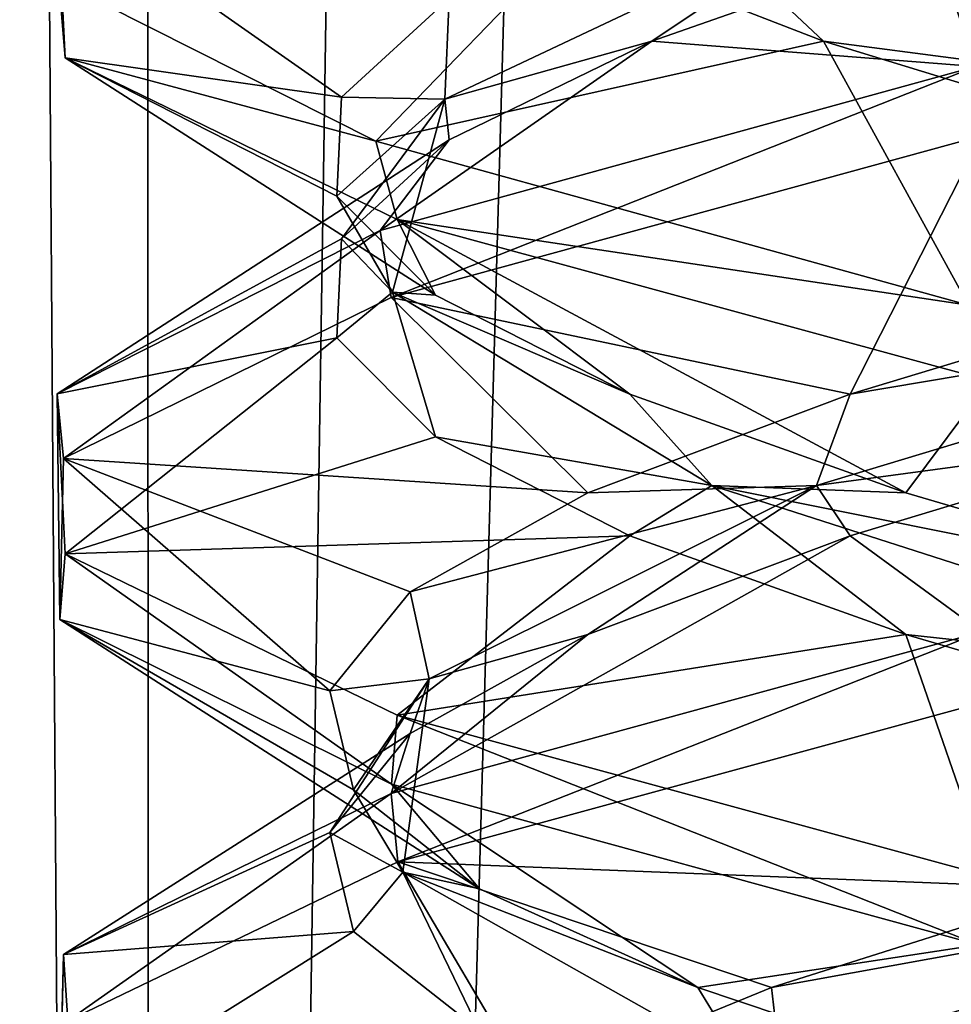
# Model space of a CAD drawing. Header units: millimetres. Extents: x -36.5 to 36.5, y -8.8 to 41.6.
# Tile 99 of 256: x -1.5 to -0.7, y 6.7 to 7.6. Entities that reach past the tile are written whole.
import ezdxf

# ---------------------------------------------------------------- set-up
doc = ezdxf.new("R2010")
doc.units = ezdxf.units.MM
doc.header["$LTSCALE"] = 65.185185
for name, color, linetype in [('14', 7, 'CONTINUOUS'), ('15', 7, 'CONTINUOUS'), ('16', 7, 'CONTINUOUS'), ('166', 7, 'CONTINUOUS'), ('175', 7, 'CONTINUOUS'), ('176', 7, 'CONTINUOUS'), ('177', 7, 'CONTINUOUS'), ('187', 7, 'CONTINUOUS'), ('188', 7, 'CONTINUOUS'), ('189', 7, 'CONTINUOUS'), ('199', 7, 'CONTINUOUS'), ('200', 7, 'CONTINUOUS'), ('221', 7, 'CONTINUOUS'), ('222', 7, 'CONTINUOUS'), ('26', 7, 'CONTINUOUS'), ('27', 7, 'CONTINUOUS'), ('28', 7, 'CONTINUOUS'), ('38', 7, 'CONTINUOUS'), ('39', 7, 'CONTINUOUS'), ('5', 7, 'CONTINUOUS'), ('548', 7, 'CONTINUOUS'), ('553', 7, 'CONTINUOUS'), ('60', 7, 'CONTINUOUS'), ('61', 7, 'CONTINUOUS')]:
    doc.layers.add(name, color=color, linetype=linetype)

msp = doc.modelspace()

# ---------------------------------------------------------------- linework, layer by layer
at = {"layer": '14', "color": 7, "linetype": 'Continuous'}
for points in [[(-0.7665, 7.14196, 11.96116), (-0.65058, 7.0572, 12.35157), (-0.47753, 7.22927, 12.13283), (-0.7665, 7.14196, 11.96116)], [(-1.17199, 6.91454, 11.93618), (-0.65058, 7.0572, 12.35157), (-0.7665, 7.14196, 11.96116), (-1.17199, 6.91454, 11.93618)], [(-0.99817, 7.05466, 11.71764), (-1.17199, 6.91454, 11.93618), (-0.7665, 7.14196, 11.96116), (-0.99817, 7.05466, 11.71764)], [(-1.15523, 6.96736, 11.42047), (-1.17199, 6.91454, 11.93618), (-0.99817, 7.05466, 11.71764), (-1.15523, 6.96736, 11.42047)], [(-1.46127, 6.77249, 11.33865), (-1.17199, 6.91454, 11.93618), (-1.15523, 6.96736, 11.42047), (-1.46127, 6.77249, 11.33865)], [(-1.22593, 6.88006, 11.09187), (-1.46127, 6.77249, 11.33865), (-1.15523, 6.96736, 11.42047), (-1.22593, 6.88006, 11.09187)], [(-1.20499, 6.79276, 10.75641), (-1.46127, 6.77249, 11.33865), (-1.22593, 6.88006, 11.09187), (-1.20499, 6.79276, 10.75641)], [(-1.46443, 6.63054, 10.67528), (-1.46127, 6.77249, 11.33865), (-1.20499, 6.79276, 10.75641), (-1.46443, 6.63054, 10.67528)], [(-1.09398, 6.70546, 10.43915), (-1.46443, 6.63054, 10.67528), (-1.20499, 6.79276, 10.75641), (-1.09398, 6.70546, 10.43915)]]:
    msp.add_3dface(points, dxfattribs=at)
at = {"layer": '15', "color": 7, "linetype": 'Continuous'}
for points in [[(-0.7963, 7.18619, 11.88872), (-0.47753, 7.22927, 12.13283), (-0.23102, 7.35673, 12.17071), (-0.7963, 7.18619, 11.88872)], [(-0.7963, 7.18619, 11.88872), (-0.23102, 7.35673, 12.17071), (-0.7665, 7.26696, 11.96116), (-0.7963, 7.18619, 11.88872)], [(-0.7665, 7.26696, 11.96116), (-0.23102, 7.35673, 12.17071), (-0.47753, 7.35427, 12.13283), (-0.7665, 7.26696, 11.96116)], [(-0.99817, 7.17966, 11.71764), (-0.7963, 7.18619, 11.88872), (-0.7665, 7.26696, 11.96116), (-0.99817, 7.17966, 11.71764)], [(-0.7665, 7.14196, 11.96116), (-0.47753, 7.22927, 12.13283), (-0.7963, 7.18619, 11.88872), (-0.7665, 7.14196, 11.96116)], [(-1.13842, 7.01565, 11.35767), (-0.7963, 7.18619, 11.88872), (-1.15523, 7.09236, 11.42047), (-1.13842, 7.01565, 11.35767)], [(-1.15523, 7.09236, 11.42047), (-0.7963, 7.18619, 11.88872), (-0.99817, 7.17966, 11.71764), (-1.15523, 7.09236, 11.42047)], [(-1.13842, 7.01565, 11.35767), (-0.99817, 7.05466, 11.71764), (-0.7963, 7.18619, 11.88872), (-1.13842, 7.01565, 11.35767)], [(-0.99817, 7.05466, 11.71764), (-0.7665, 7.14196, 11.96116), (-0.7963, 7.18619, 11.88872), (-0.99817, 7.05466, 11.71764)], [(-1.22593, 7.00506, 11.09187), (-1.13842, 7.01565, 11.35767), (-1.15523, 7.09236, 11.42047), (-1.22593, 7.00506, 11.09187)], [(-1.15523, 6.96736, 11.42047), (-0.99817, 7.05466, 11.71764), (-1.13842, 7.01565, 11.35767), (-1.15523, 6.96736, 11.42047)], [(-1.22593, 6.88006, 11.09187), (-1.15523, 6.96736, 11.42047), (-1.13842, 7.01565, 11.35767), (-1.22593, 6.88006, 11.09187)], [(-1.16149, 6.84511, 10.72638), (-1.22593, 6.88006, 11.09187), (-1.13842, 7.01565, 11.35767), (-1.16149, 6.84511, 10.72638)], [(-1.20499, 6.91776, 10.75641), (-1.13842, 7.01565, 11.35767), (-1.22593, 7.00506, 11.09187), (-1.20499, 6.91776, 10.75641)], [(-1.16149, 6.84511, 10.72638), (-1.13842, 7.01565, 11.35767), (-1.20499, 6.91776, 10.75641), (-1.16149, 6.84511, 10.72638)], [(-1.09398, 6.83046, 10.43915), (-1.16149, 6.84511, 10.72638), (-1.20499, 6.91776, 10.75641), (-1.09398, 6.83046, 10.43915)], [(-1.20499, 6.79276, 10.75641), (-1.22593, 6.88006, 11.09187), (-1.16149, 6.84511, 10.72638), (-1.20499, 6.79276, 10.75641)], [(-1.09398, 6.70546, 10.43915), (-1.20499, 6.79276, 10.75641), (-1.16149, 6.84511, 10.72638), (-1.09398, 6.70546, 10.43915)], [(-0.85905, 6.67456, 10.17177), (-1.09398, 6.70546, 10.43915), (-1.16149, 6.84511, 10.72638), (-0.85905, 6.67456, 10.17177)], [(-0.85905, 6.67456, 10.17177), (-1.16149, 6.84511, 10.72638), (-0.90119, 6.74315, 10.16382), (-0.85905, 6.67456, 10.17177)], [(-0.90119, 6.74315, 10.16382), (-1.16149, 6.84511, 10.72638), (-1.09398, 6.83046, 10.43915), (-0.90119, 6.74315, 10.16382)], [(-0.64104, 6.65585, 9.95099), (-0.85905, 6.67456, 10.17177), (-0.90119, 6.74315, 10.16382), (-0.64104, 6.65585, 9.95099)]]:
    msp.add_3dface(points, dxfattribs=at)
at = {"layer": '16', "color": 7, "linetype": 'Continuous'}
for points in [[(-0.65058, 7.4947, 12.35157), (-1.17199, 7.35204, 11.93618), (-0.7665, 7.26696, 11.96116), (-0.65058, 7.4947, 12.35157)], [(-0.65058, 7.4947, 12.35157), (-0.7665, 7.26696, 11.96116), (-0.47753, 7.35427, 12.13283), (-0.65058, 7.4947, 12.35157)], [(-1.17199, 7.35204, 11.93618), (-1.46127, 7.20999, 11.33865), (-0.99817, 7.17966, 11.71764), (-1.17199, 7.35204, 11.93618)], [(-1.17199, 7.35204, 11.93618), (-0.99817, 7.17966, 11.71764), (-0.7665, 7.26696, 11.96116), (-1.17199, 7.35204, 11.93618)], [(-1.46127, 7.20999, 11.33865), (-1.46443, 7.06804, 10.67528), (-1.22593, 7.00506, 11.09187), (-1.46127, 7.20999, 11.33865)], [(-1.46127, 7.20999, 11.33865), (-1.22593, 7.00506, 11.09187), (-1.15523, 7.09236, 11.42047), (-1.46127, 7.20999, 11.33865)], [(-1.46127, 7.20999, 11.33865), (-1.15523, 7.09236, 11.42047), (-0.99817, 7.17966, 11.71764), (-1.46127, 7.20999, 11.33865)], [(-1.46443, 7.06804, 10.67528), (-1.17145, 6.92277, 10.06314), (-1.09398, 6.83046, 10.43915), (-1.46443, 7.06804, 10.67528)], [(-1.46443, 7.06804, 10.67528), (-1.09398, 6.83046, 10.43915), (-1.20499, 6.91776, 10.75641), (-1.46443, 7.06804, 10.67528)], [(-1.46443, 7.06804, 10.67528), (-1.20499, 6.91776, 10.75641), (-1.22593, 7.00506, 11.09187), (-1.46443, 7.06804, 10.67528)], [(-1.17145, 6.92277, 10.06314), (-0.65338, 6.78096, 9.64978), (-0.90119, 6.74315, 10.16382), (-1.17145, 6.92277, 10.06314)], [(-1.17145, 6.92277, 10.06314), (-0.90119, 6.74315, 10.16382), (-1.09398, 6.83046, 10.43915), (-1.17145, 6.92277, 10.06314)], [(-0.65338, 6.78096, 9.64978), (-0.64104, 6.65585, 9.95099), (-0.90119, 6.74315, 10.16382), (-0.65338, 6.78096, 9.64978)]]:
    msp.add_3dface(points, dxfattribs=at)
at = {"layer": '166', "color": 7, "linetype": 'Continuous'}
for points in [[(-1.45971, 7.56356, -11.3453), (-1.46669, 7.70471, -10.68563), (-1.46525, 7.63135, -11.321), (-1.45971, 7.56356, -11.3453)], [(-1.1854, 7.49006, -11.91914), (-1.45971, 7.56356, -11.3453), (-1.46525, 7.63135, -11.321), (-1.1854, 7.49006, -11.91914)], [(-1.16646, 7.42108, -11.94306), (-1.45971, 7.56356, -11.3453), (-1.1854, 7.49006, -11.91914), (-1.16646, 7.42108, -11.94306)], [(-1.18165, 7.41124, -10.07604), (-1.17199, 7.35204, -10.06382), (-0.65574, 7.55598, -9.65093), (-1.18165, 7.41124, -10.07604)], [(-1.17199, 7.35204, -10.06382), (-0.65058, 7.4947, -9.64843), (-0.65574, 7.55598, -9.65093), (-1.17199, 7.35204, -10.06382)], [(-0.66215, 7.34553, -12.34594), (-1.16646, 7.42108, -11.94306), (-1.1854, 7.49006, -11.91914), (-0.66215, 7.34553, -12.34594)], [(-0.64352, 7.27864, -12.35495), (-1.16646, 7.42108, -11.94306), (-0.66215, 7.34553, -12.34594), (-0.64352, 7.27864, -12.35495)], [(-1.46669, 7.26721, -10.68563), (-1.46127, 7.20999, -10.66135), (-1.18165, 7.41124, -10.07604), (-1.46669, 7.26721, -10.68563)], [(-1.46127, 7.20999, -10.66135), (-1.17199, 7.35204, -10.06382), (-1.18165, 7.41124, -10.07604), (-1.46127, 7.20999, -10.66135)], [(-1.46443, 7.06804, -11.32472), (-1.46127, 7.20999, -10.66135), (-1.46669, 7.26721, -10.68563), (-1.46443, 7.06804, -11.32472)], [(-1.45971, 7.12606, -11.3453), (-1.46443, 7.06804, -11.32472), (-1.46669, 7.26721, -10.68563), (-1.45971, 7.12606, -11.3453)], [(-1.17145, 6.92277, -11.93686), (-1.46443, 7.06804, -11.32472), (-1.45971, 7.12606, -11.3453), (-1.17145, 6.92277, -11.93686)], [(-1.16646, 6.98358, -11.94306), (-1.17145, 6.92277, -11.93686), (-1.45971, 7.12606, -11.3453), (-1.16646, 6.98358, -11.94306)], [(-0.65058, 7.0572, -9.64843), (-1.17199, 6.91454, -10.06382), (-1.16599, 6.85407, -10.05636), (-0.65058, 7.0572, -9.64843)], [(-0.64665, 6.99563, -9.64654), (-0.65058, 7.0572, -9.64843), (-1.16599, 6.85407, -10.05636), (-0.64665, 6.99563, -9.64654)], [(-0.65338, 6.78096, -12.35022), (-1.17145, 6.92277, -11.93686), (-1.16646, 6.98358, -11.94306), (-0.65338, 6.78096, -12.35022)], [(-0.64352, 6.84114, -12.35495), (-0.65338, 6.78096, -12.35022), (-1.16646, 6.98358, -11.94306), (-0.64352, 6.84114, -12.35495)], [(-1.17199, 6.91454, -10.06382), (-1.46127, 6.77249, -10.66135), (-1.4572, 6.71373, -10.64422), (-1.17199, 6.91454, -10.06382)], [(-1.16599, 6.85407, -10.05636), (-1.17199, 6.91454, -10.06382), (-1.4572, 6.71373, -10.64422), (-1.16599, 6.85407, -10.05636)], [(-1.46127, 6.77249, -10.66135), (-1.46443, 6.63054, -11.32472), (-1.46613, 6.56972, -11.31698), (-1.46127, 6.77249, -10.66135)], [(-1.4572, 6.71373, -10.64422), (-1.46127, 6.77249, -10.66135), (-1.46613, 6.56972, -11.31698), (-1.4572, 6.71373, -10.64422)]]:
    msp.add_3dface(points, dxfattribs=at)
at = {"layer": '175', "color": 7, "linetype": 'Continuous'}
for points in [[(-0.7665, 7.14196, -10.03884), (-0.65058, 7.0572, -9.64843), (-0.47753, 7.22927, -9.86717), (-0.7665, 7.14196, -10.03884)], [(-1.17199, 6.91454, -10.06382), (-0.65058, 7.0572, -9.64843), (-0.7665, 7.14196, -10.03884), (-1.17199, 6.91454, -10.06382)], [(-0.99817, 7.05466, -10.28236), (-1.17199, 6.91454, -10.06382), (-0.7665, 7.14196, -10.03884), (-0.99817, 7.05466, -10.28236)], [(-1.15523, 6.96736, -10.57953), (-1.17199, 6.91454, -10.06382), (-0.99817, 7.05466, -10.28236), (-1.15523, 6.96736, -10.57953)], [(-1.46127, 6.77249, -10.66135), (-1.17199, 6.91454, -10.06382), (-1.15523, 6.96736, -10.57953), (-1.46127, 6.77249, -10.66135)], [(-1.22593, 6.88006, -10.90813), (-1.46127, 6.77249, -10.66135), (-1.15523, 6.96736, -10.57953), (-1.22593, 6.88006, -10.90813)], [(-1.20499, 6.79276, -11.24359), (-1.46127, 6.77249, -10.66135), (-1.22593, 6.88006, -10.90813), (-1.20499, 6.79276, -11.24359)], [(-1.46443, 6.63054, -11.32472), (-1.46127, 6.77249, -10.66135), (-1.20499, 6.79276, -11.24359), (-1.46443, 6.63054, -11.32472)], [(-1.09398, 6.70546, -11.56085), (-1.46443, 6.63054, -11.32472), (-1.20499, 6.79276, -11.24359), (-1.09398, 6.70546, -11.56085)]]:
    msp.add_3dface(points, dxfattribs=at)
at = {"layer": '176', "color": 7, "linetype": 'Continuous'}
for points in [[(-0.7963, 7.18619, -10.11128), (-0.47753, 7.22927, -9.86717), (-0.23102, 7.35673, -9.82929), (-0.7963, 7.18619, -10.11128)], [(-0.7963, 7.18619, -10.11128), (-0.23102, 7.35673, -9.82929), (-0.7665, 7.26696, -10.03884), (-0.7963, 7.18619, -10.11128)], [(-0.7665, 7.26696, -10.03884), (-0.23102, 7.35673, -9.82929), (-0.47753, 7.35427, -9.86717), (-0.7665, 7.26696, -10.03884)], [(-0.99817, 7.17966, -10.28236), (-0.7963, 7.18619, -10.11128), (-0.7665, 7.26696, -10.03884), (-0.99817, 7.17966, -10.28236)], [(-0.7665, 7.14196, -10.03884), (-0.47753, 7.22927, -9.86717), (-0.7963, 7.18619, -10.11128), (-0.7665, 7.14196, -10.03884)], [(-1.13842, 7.01565, -10.64233), (-0.7963, 7.18619, -10.11128), (-1.15523, 7.09236, -10.57953), (-1.13842, 7.01565, -10.64233)], [(-1.15523, 7.09236, -10.57953), (-0.7963, 7.18619, -10.11128), (-0.99817, 7.17966, -10.28236), (-1.15523, 7.09236, -10.57953)], [(-1.13842, 7.01565, -10.64233), (-0.99817, 7.05466, -10.28236), (-0.7963, 7.18619, -10.11128), (-1.13842, 7.01565, -10.64233)], [(-0.99817, 7.05466, -10.28236), (-0.7665, 7.14196, -10.03884), (-0.7963, 7.18619, -10.11128), (-0.99817, 7.05466, -10.28236)], [(-1.22593, 7.00506, -10.90813), (-1.13842, 7.01565, -10.64233), (-1.15523, 7.09236, -10.57953), (-1.22593, 7.00506, -10.90813)], [(-1.15523, 6.96736, -10.57953), (-0.99817, 7.05466, -10.28236), (-1.13842, 7.01565, -10.64233), (-1.15523, 6.96736, -10.57953)], [(-1.22593, 6.88006, -10.90813), (-1.15523, 6.96736, -10.57953), (-1.13842, 7.01565, -10.64233), (-1.22593, 6.88006, -10.90813)], [(-1.16149, 6.84511, -11.27362), (-1.22593, 6.88006, -10.90813), (-1.13842, 7.01565, -10.64233), (-1.16149, 6.84511, -11.27362)], [(-1.20499, 6.91776, -11.24359), (-1.13842, 7.01565, -10.64233), (-1.22593, 7.00506, -10.90813), (-1.20499, 6.91776, -11.24359)], [(-1.16149, 6.84511, -11.27362), (-1.13842, 7.01565, -10.64233), (-1.20499, 6.91776, -11.24359), (-1.16149, 6.84511, -11.27362)], [(-1.09398, 6.83046, -11.56085), (-1.16149, 6.84511, -11.27362), (-1.20499, 6.91776, -11.24359), (-1.09398, 6.83046, -11.56085)], [(-1.20499, 6.79276, -11.24359), (-1.22593, 6.88006, -10.90813), (-1.16149, 6.84511, -11.27362), (-1.20499, 6.79276, -11.24359)], [(-1.09398, 6.70546, -11.56085), (-1.20499, 6.79276, -11.24359), (-1.16149, 6.84511, -11.27362), (-1.09398, 6.70546, -11.56085)], [(-0.85905, 6.67456, -11.82823), (-1.09398, 6.70546, -11.56085), (-1.16149, 6.84511, -11.27362), (-0.85905, 6.67456, -11.82823)], [(-0.85905, 6.67456, -11.82823), (-1.16149, 6.84511, -11.27362), (-0.90119, 6.74315, -11.83618), (-0.85905, 6.67456, -11.82823)], [(-0.90119, 6.74315, -11.83618), (-1.16149, 6.84511, -11.27362), (-1.09398, 6.83046, -11.56085), (-0.90119, 6.74315, -11.83618)], [(-0.64104, 6.65585, -12.04901), (-0.85905, 6.67456, -11.82823), (-0.90119, 6.74315, -11.83618), (-0.64104, 6.65585, -12.04901)]]:
    msp.add_3dface(points, dxfattribs=at)
at = {"layer": '177', "color": 7, "linetype": 'Continuous'}
for points in [[(-0.65058, 7.4947, -9.64843), (-1.17199, 7.35204, -10.06382), (-0.7665, 7.26696, -10.03884), (-0.65058, 7.4947, -9.64843)], [(-0.65058, 7.4947, -9.64843), (-0.7665, 7.26696, -10.03884), (-0.47753, 7.35427, -9.86717), (-0.65058, 7.4947, -9.64843)], [(-1.17199, 7.35204, -10.06382), (-1.46127, 7.20999, -10.66135), (-0.99817, 7.17966, -10.28236), (-1.17199, 7.35204, -10.06382)], [(-1.17199, 7.35204, -10.06382), (-0.99817, 7.17966, -10.28236), (-0.7665, 7.26696, -10.03884), (-1.17199, 7.35204, -10.06382)], [(-1.46127, 7.20999, -10.66135), (-1.46443, 7.06804, -11.32472), (-1.22593, 7.00506, -10.90813), (-1.46127, 7.20999, -10.66135)], [(-1.46127, 7.20999, -10.66135), (-1.22593, 7.00506, -10.90813), (-1.15523, 7.09236, -10.57953), (-1.46127, 7.20999, -10.66135)], [(-1.46127, 7.20999, -10.66135), (-1.15523, 7.09236, -10.57953), (-0.99817, 7.17966, -10.28236), (-1.46127, 7.20999, -10.66135)], [(-1.46443, 7.06804, -11.32472), (-1.17145, 6.92277, -11.93686), (-1.09398, 6.83046, -11.56085), (-1.46443, 7.06804, -11.32472)], [(-1.46443, 7.06804, -11.32472), (-1.09398, 6.83046, -11.56085), (-1.20499, 6.91776, -11.24359), (-1.46443, 7.06804, -11.32472)], [(-1.46443, 7.06804, -11.32472), (-1.20499, 6.91776, -11.24359), (-1.22593, 7.00506, -10.90813), (-1.46443, 7.06804, -11.32472)], [(-1.17145, 6.92277, -11.93686), (-0.65338, 6.78096, -12.35022), (-0.90119, 6.74315, -11.83618), (-1.17145, 6.92277, -11.93686)], [(-1.17145, 6.92277, -11.93686), (-0.90119, 6.74315, -11.83618), (-1.09398, 6.83046, -11.56085), (-1.17145, 6.92277, -11.93686)], [(-0.65338, 6.78096, -12.35022), (-0.64104, 6.65585, -12.04901), (-0.90119, 6.74315, -11.83618), (-0.65338, 6.78096, -12.35022)]]:
    msp.add_3dface(points, dxfattribs=at)
at = {"layer": '187', "color": 7, "linetype": 'Continuous'}
for points in [[(-0.69253, 7.66577, -9.98425), (-0.65574, 7.55598, -9.65093), (-0.39154, 7.75308, -9.83465), (-0.69253, 7.66577, -9.98425)], [(-0.94175, 7.57847, -10.20978), (-0.65574, 7.55598, -9.65093), (-0.69253, 7.66577, -9.98425), (-0.94175, 7.57847, -10.20978)], [(-1.18165, 7.41124, -10.07604), (-0.65574, 7.55598, -9.65093), (-0.94175, 7.57847, -10.20978), (-1.18165, 7.41124, -10.07604)], [(-1.12058, 7.49117, -10.49438), (-1.18165, 7.41124, -10.07604), (-0.94175, 7.57847, -10.20978), (-1.12058, 7.49117, -10.49438)], [(-1.46669, 7.26721, -10.68563), (-1.18165, 7.41124, -10.07604), (-1.12058, 7.49117, -10.49438), (-1.46669, 7.26721, -10.68563)], [(-1.21564, 7.40387, -10.81677), (-1.46669, 7.26721, -10.68563), (-1.12058, 7.49117, -10.49438), (-1.21564, 7.40387, -10.81677)], [(-1.21983, 7.31657, -11.15286), (-1.46669, 7.26721, -10.68563), (-1.21564, 7.40387, -10.81677), (-1.21983, 7.31657, -11.15286)], [(-1.45971, 7.12606, -11.3453), (-1.46669, 7.26721, -10.68563), (-1.21983, 7.31657, -11.15286), (-1.45971, 7.12606, -11.3453)], [(-1.13283, 7.22927, -11.47753), (-1.45971, 7.12606, -11.3453), (-1.21983, 7.31657, -11.15286), (-1.13283, 7.22927, -11.47753)], [(-0.96116, 7.14196, -11.7665), (-1.45971, 7.12606, -11.3453), (-1.13283, 7.22927, -11.47753), (-0.96116, 7.14196, -11.7665)], [(-1.16646, 6.98358, -11.94306), (-1.45971, 7.12606, -11.3453), (-0.96116, 7.14196, -11.7665), (-1.16646, 6.98358, -11.94306)], [(-0.71764, 7.05466, -11.99817), (-1.16646, 6.98358, -11.94306), (-0.96116, 7.14196, -11.7665), (-0.71764, 7.05466, -11.99817)], [(-0.64352, 6.84114, -12.35495), (-1.16646, 6.98358, -11.94306), (-0.71764, 7.05466, -11.99817), (-0.64352, 6.84114, -12.35495)], [(-0.42047, 6.96736, -12.15523), (-0.64352, 6.84114, -12.35495), (-0.71764, 7.05466, -11.99817), (-0.42047, 6.96736, -12.15523)]]:
    msp.add_3dface(points, dxfattribs=at)
at = {"layer": '188', "color": 7, "linetype": 'Continuous'}
for points in [[(-1.1246, 7.52728, -10.60099), (-0.94175, 7.57847, -10.20978), (-0.76331, 7.69782, -10.08279), (-1.1246, 7.52728, -10.60099)], [(-1.1246, 7.52728, -10.60099), (-0.76331, 7.69782, -10.08279), (-1.12058, 7.61617, -10.49438), (-1.1246, 7.52728, -10.60099)], [(-0.94175, 7.57847, -10.20978), (-0.69253, 7.66577, -9.98425), (-0.76331, 7.69782, -10.08279), (-0.94175, 7.57847, -10.20978)], [(-1.21564, 7.52887, -10.81677), (-1.1246, 7.52728, -10.60099), (-1.12058, 7.61617, -10.49438), (-1.21564, 7.52887, -10.81677)], [(-1.12058, 7.49117, -10.49438), (-0.94175, 7.57847, -10.20978), (-1.1246, 7.52728, -10.60099), (-1.12058, 7.49117, -10.49438)], [(-1.21983, 7.44157, -11.15286), (-1.1246, 7.52728, -10.60099), (-1.21564, 7.52887, -10.81677), (-1.21983, 7.44157, -11.15286)], [(-1.17071, 7.35673, -11.23102), (-1.1246, 7.52728, -10.60099), (-1.21983, 7.44157, -11.15286), (-1.17071, 7.35673, -11.23102)], [(-1.21564, 7.40387, -10.81677), (-1.12058, 7.49117, -10.49438), (-1.1246, 7.52728, -10.60099), (-1.21564, 7.40387, -10.81677)], [(-1.17071, 7.35673, -11.23102), (-1.21564, 7.40387, -10.81677), (-1.1246, 7.52728, -10.60099), (-1.17071, 7.35673, -11.23102)], [(-1.13283, 7.35427, -11.47753), (-1.17071, 7.35673, -11.23102), (-1.21983, 7.44157, -11.15286), (-1.13283, 7.35427, -11.47753)], [(-1.21983, 7.31657, -11.15286), (-1.21564, 7.40387, -10.81677), (-1.17071, 7.35673, -11.23102), (-1.21983, 7.31657, -11.15286)], [(-1.13283, 7.22927, -11.47753), (-1.21983, 7.31657, -11.15286), (-1.17071, 7.35673, -11.23102), (-1.13283, 7.22927, -11.47753)], [(-0.88872, 7.18619, -11.7963), (-1.13283, 7.22927, -11.47753), (-1.17071, 7.35673, -11.23102), (-0.88872, 7.18619, -11.7963)], [(-0.88872, 7.18619, -11.7963), (-1.17071, 7.35673, -11.23102), (-0.96116, 7.26696, -11.7665), (-0.88872, 7.18619, -11.7963)], [(-0.96116, 7.26696, -11.7665), (-1.17071, 7.35673, -11.23102), (-1.13283, 7.35427, -11.47753), (-0.96116, 7.26696, -11.7665)], [(-0.71764, 7.17966, -11.99817), (-0.88872, 7.18619, -11.7963), (-0.96116, 7.26696, -11.7665), (-0.71764, 7.17966, -11.99817)], [(-0.96116, 7.14196, -11.7665), (-1.13283, 7.22927, -11.47753), (-0.88872, 7.18619, -11.7963), (-0.96116, 7.14196, -11.7665)], [(-0.71764, 7.05466, -11.99817), (-0.96116, 7.14196, -11.7665), (-0.88872, 7.18619, -11.7963), (-0.71764, 7.05466, -11.99817)], [(-0.35767, 7.01565, -12.13842), (-0.71764, 7.05466, -11.99817), (-0.88872, 7.18619, -11.7963), (-0.35767, 7.01565, -12.13842)], [(-0.35767, 7.01565, -12.13842), (-0.88872, 7.18619, -11.7963), (-0.42047, 7.09236, -12.15523), (-0.35767, 7.01565, -12.13842)], [(-0.42047, 7.09236, -12.15523), (-0.88872, 7.18619, -11.7963), (-0.71764, 7.17966, -11.99817), (-0.42047, 7.09236, -12.15523)], [(-0.42047, 6.96736, -12.15523), (-0.71764, 7.05466, -11.99817), (-0.35767, 7.01565, -12.13842), (-0.42047, 6.96736, -12.15523)]]:
    msp.add_3dface(points, dxfattribs=at)
at = {"layer": '189', "color": 7, "linetype": 'Continuous'}
for points in [[(-1.46669, 7.70471, -10.68563), (-1.45971, 7.56356, -11.3453), (-1.21564, 7.52887, -10.81677), (-1.46669, 7.70471, -10.68563)], [(-1.46669, 7.70471, -10.68563), (-1.21564, 7.52887, -10.81677), (-1.12058, 7.61617, -10.49438), (-1.46669, 7.70471, -10.68563)], [(-1.45971, 7.56356, -11.3453), (-1.16646, 7.42108, -11.94306), (-1.13283, 7.35427, -11.47753), (-1.45971, 7.56356, -11.3453)], [(-1.45971, 7.56356, -11.3453), (-1.13283, 7.35427, -11.47753), (-1.21983, 7.44157, -11.15286), (-1.45971, 7.56356, -11.3453)], [(-1.45971, 7.56356, -11.3453), (-1.21983, 7.44157, -11.15286), (-1.21564, 7.52887, -10.81677), (-1.45971, 7.56356, -11.3453)], [(-1.16646, 7.42108, -11.94306), (-0.64352, 7.27864, -12.35495), (-0.71764, 7.17966, -11.99817), (-1.16646, 7.42108, -11.94306)], [(-1.16646, 7.42108, -11.94306), (-0.71764, 7.17966, -11.99817), (-0.96116, 7.26696, -11.7665), (-1.16646, 7.42108, -11.94306)], [(-1.16646, 7.42108, -11.94306), (-0.96116, 7.26696, -11.7665), (-1.13283, 7.35427, -11.47753), (-1.16646, 7.42108, -11.94306)], [(-0.64352, 7.27864, -12.35495), (-0.42047, 7.09236, -12.15523), (-0.71764, 7.17966, -11.99817), (-0.64352, 7.27864, -12.35495)]]:
    msp.add_3dface(points, dxfattribs=at)
at = {"layer": '199', "color": 7, "linetype": 'Continuous'}
for points in [[(-1.1854, 7.49006, -11.91914), (-1.46525, 7.63135, -11.321), (-1.01575, 7.66577, -11.69253), (-1.1854, 7.49006, -11.91914)], [(-0.79022, 7.57847, -11.94175), (-1.1854, 7.49006, -11.91914), (-1.01575, 7.66577, -11.69253), (-0.79022, 7.57847, -11.94175)], [(-0.66215, 7.34553, -12.34594), (-1.1854, 7.49006, -11.91914), (-0.79022, 7.57847, -11.94175), (-0.66215, 7.34553, -12.34594)], [(-0.50562, 7.49117, -12.12058), (-0.66215, 7.34553, -12.34594), (-0.79022, 7.57847, -11.94175), (-0.50562, 7.49117, -12.12058)]]:
    msp.add_3dface(points, dxfattribs=at)
at = {"layer": '200', "color": 7, "linetype": 'Continuous'}
for points in [[(-0.79022, 7.57847, -11.94175), (-1.01575, 7.66577, -11.69253), (-0.91721, 7.69782, -11.76331), (-0.79022, 7.57847, -11.94175)], [(-0.39901, 7.52728, -12.1246), (-0.79022, 7.57847, -11.94175), (-0.91721, 7.69782, -11.76331), (-0.39901, 7.52728, -12.1246)], [(-0.39901, 7.52728, -12.1246), (-0.91721, 7.69782, -11.76331), (-0.50562, 7.61617, -12.12058), (-0.39901, 7.52728, -12.1246)], [(-0.50562, 7.49117, -12.12058), (-0.79022, 7.57847, -11.94175), (-0.39901, 7.52728, -12.1246), (-0.50562, 7.49117, -12.12058)]]:
    msp.add_3dface(points, dxfattribs=at)
at = {"layer": '221', "color": 7, "linetype": 'Continuous'}
for points in [[(-0.82823, 6.67456, -10.14095), (-0.27362, 6.84511, -9.83851), (-0.83618, 6.74315, -10.09881), (-0.82823, 6.67456, -10.14095)], [(-0.83618, 6.74315, -10.09881), (-0.27362, 6.84511, -9.83851), (-0.56085, 6.83046, -9.90602), (-0.83618, 6.74315, -10.09881)], [(-0.82823, 6.67456, -10.14095), (-0.56085, 6.70546, -9.90602), (-0.27362, 6.84511, -9.83851), (-0.82823, 6.67456, -10.14095)], [(-1.04901, 6.65585, -10.35896), (-0.82823, 6.67456, -10.14095), (-0.83618, 6.74315, -10.09881), (-1.04901, 6.65585, -10.35896)]]:
    msp.add_3dface(points, dxfattribs=at)
at = {"layer": '222', "color": 7, "linetype": 'Continuous'}
for points in [[(-0.64665, 6.99563, -9.64654), (-1.16599, 6.85407, -10.05636), (-0.56085, 6.83046, -9.90602), (-0.64665, 6.99563, -9.64654)], [(-1.16599, 6.85407, -10.05636), (-1.4572, 6.71373, -10.64422), (-1.04901, 6.65585, -10.35896), (-1.16599, 6.85407, -10.05636)], [(-1.16599, 6.85407, -10.05636), (-1.04901, 6.65585, -10.35896), (-0.83618, 6.74315, -10.09881), (-1.16599, 6.85407, -10.05636)], [(-1.16599, 6.85407, -10.05636), (-0.83618, 6.74315, -10.09881), (-0.56085, 6.83046, -9.90602), (-1.16599, 6.85407, -10.05636)]]:
    msp.add_3dface(points, dxfattribs=at)
at = {"layer": '26', "color": 7, "linetype": 'Continuous'}
for points in [[(-0.69253, 7.66577, 12.01575), (-0.65574, 7.55598, 12.34907), (-0.39154, 7.75308, 12.16535), (-0.69253, 7.66577, 12.01575)], [(-0.94175, 7.57847, 11.79022), (-0.65574, 7.55598, 12.34907), (-0.69253, 7.66577, 12.01575), (-0.94175, 7.57847, 11.79022)], [(-1.18165, 7.41124, 11.92396), (-0.65574, 7.55598, 12.34907), (-0.94175, 7.57847, 11.79022), (-1.18165, 7.41124, 11.92396)], [(-1.12058, 7.49117, 11.50562), (-1.18165, 7.41124, 11.92396), (-0.94175, 7.57847, 11.79022), (-1.12058, 7.49117, 11.50562)], [(-1.46669, 7.26721, 11.31437), (-1.18165, 7.41124, 11.92396), (-1.12058, 7.49117, 11.50562), (-1.46669, 7.26721, 11.31437)], [(-1.21564, 7.40387, 11.18323), (-1.46669, 7.26721, 11.31437), (-1.12058, 7.49117, 11.50562), (-1.21564, 7.40387, 11.18323)], [(-1.21983, 7.31657, 10.84714), (-1.46669, 7.26721, 11.31437), (-1.21564, 7.40387, 11.18323), (-1.21983, 7.31657, 10.84714)], [(-1.45971, 7.12606, 10.6547), (-1.46669, 7.26721, 11.31437), (-1.21983, 7.31657, 10.84714), (-1.45971, 7.12606, 10.6547)], [(-1.13283, 7.22927, 10.52247), (-1.45971, 7.12606, 10.6547), (-1.21983, 7.31657, 10.84714), (-1.13283, 7.22927, 10.52247)], [(-0.96116, 7.14196, 10.2335), (-1.45971, 7.12606, 10.6547), (-1.13283, 7.22927, 10.52247), (-0.96116, 7.14196, 10.2335)], [(-1.16646, 6.98358, 10.05694), (-1.45971, 7.12606, 10.6547), (-0.96116, 7.14196, 10.2335), (-1.16646, 6.98358, 10.05694)], [(-0.71764, 7.05466, 10.00183), (-1.16646, 6.98358, 10.05694), (-0.96116, 7.14196, 10.2335), (-0.71764, 7.05466, 10.00183)], [(-0.64352, 6.84114, 9.64505), (-1.16646, 6.98358, 10.05694), (-0.71764, 7.05466, 10.00183), (-0.64352, 6.84114, 9.64505)], [(-0.42047, 6.96736, 9.84477), (-0.64352, 6.84114, 9.64505), (-0.71764, 7.05466, 10.00183), (-0.42047, 6.96736, 9.84477)]]:
    msp.add_3dface(points, dxfattribs=at)
at = {"layer": '27', "color": 7, "linetype": 'Continuous'}
for points in [[(-1.1246, 7.52728, 11.39901), (-0.94175, 7.57847, 11.79022), (-0.76331, 7.69782, 11.91721), (-1.1246, 7.52728, 11.39901)], [(-1.1246, 7.52728, 11.39901), (-0.76331, 7.69782, 11.91721), (-1.12058, 7.61617, 11.50562), (-1.1246, 7.52728, 11.39901)], [(-0.94175, 7.57847, 11.79022), (-0.69253, 7.66577, 12.01575), (-0.76331, 7.69782, 11.91721), (-0.94175, 7.57847, 11.79022)], [(-1.21564, 7.52887, 11.18323), (-1.1246, 7.52728, 11.39901), (-1.12058, 7.61617, 11.50562), (-1.21564, 7.52887, 11.18323)], [(-1.12058, 7.49117, 11.50562), (-0.94175, 7.57847, 11.79022), (-1.1246, 7.52728, 11.39901), (-1.12058, 7.49117, 11.50562)], [(-1.21983, 7.44157, 10.84714), (-1.1246, 7.52728, 11.39901), (-1.21564, 7.52887, 11.18323), (-1.21983, 7.44157, 10.84714)], [(-1.17071, 7.35673, 10.76898), (-1.1246, 7.52728, 11.39901), (-1.21983, 7.44157, 10.84714), (-1.17071, 7.35673, 10.76898)], [(-1.21564, 7.40387, 11.18323), (-1.12058, 7.49117, 11.50562), (-1.1246, 7.52728, 11.39901), (-1.21564, 7.40387, 11.18323)], [(-1.17071, 7.35673, 10.76898), (-1.21564, 7.40387, 11.18323), (-1.1246, 7.52728, 11.39901), (-1.17071, 7.35673, 10.76898)], [(-1.13283, 7.35427, 10.52247), (-1.17071, 7.35673, 10.76898), (-1.21983, 7.44157, 10.84714), (-1.13283, 7.35427, 10.52247)], [(-1.21983, 7.31657, 10.84714), (-1.21564, 7.40387, 11.18323), (-1.17071, 7.35673, 10.76898), (-1.21983, 7.31657, 10.84714)], [(-1.13283, 7.22927, 10.52247), (-1.21983, 7.31657, 10.84714), (-1.17071, 7.35673, 10.76898), (-1.13283, 7.22927, 10.52247)], [(-0.88872, 7.18619, 10.2037), (-1.13283, 7.22927, 10.52247), (-1.17071, 7.35673, 10.76898), (-0.88872, 7.18619, 10.2037)], [(-0.88872, 7.18619, 10.2037), (-1.17071, 7.35673, 10.76898), (-0.96116, 7.26696, 10.2335), (-0.88872, 7.18619, 10.2037)], [(-0.96116, 7.26696, 10.2335), (-1.17071, 7.35673, 10.76898), (-1.13283, 7.35427, 10.52247), (-0.96116, 7.26696, 10.2335)], [(-0.71764, 7.17966, 10.00183), (-0.88872, 7.18619, 10.2037), (-0.96116, 7.26696, 10.2335), (-0.71764, 7.17966, 10.00183)], [(-0.96116, 7.14196, 10.2335), (-1.13283, 7.22927, 10.52247), (-0.88872, 7.18619, 10.2037), (-0.96116, 7.14196, 10.2335)], [(-0.71764, 7.05466, 10.00183), (-0.96116, 7.14196, 10.2335), (-0.88872, 7.18619, 10.2037), (-0.71764, 7.05466, 10.00183)], [(-0.35767, 7.01565, 9.86158), (-0.71764, 7.05466, 10.00183), (-0.88872, 7.18619, 10.2037), (-0.35767, 7.01565, 9.86158)], [(-0.35767, 7.01565, 9.86158), (-0.88872, 7.18619, 10.2037), (-0.42047, 7.09236, 9.84477), (-0.35767, 7.01565, 9.86158)], [(-0.42047, 7.09236, 9.84477), (-0.88872, 7.18619, 10.2037), (-0.71764, 7.17966, 10.00183), (-0.42047, 7.09236, 9.84477)], [(-0.42047, 6.96736, 9.84477), (-0.71764, 7.05466, 10.00183), (-0.35767, 7.01565, 9.86158), (-0.42047, 6.96736, 9.84477)]]:
    msp.add_3dface(points, dxfattribs=at)
at = {"layer": '28', "color": 7, "linetype": 'Continuous'}
for points in [[(-1.46669, 7.70471, 11.31437), (-1.45971, 7.56356, 10.6547), (-1.21564, 7.52887, 11.18323), (-1.46669, 7.70471, 11.31437)], [(-1.46669, 7.70471, 11.31437), (-1.21564, 7.52887, 11.18323), (-1.12058, 7.61617, 11.50562), (-1.46669, 7.70471, 11.31437)], [(-1.45971, 7.56356, 10.6547), (-1.16646, 7.42108, 10.05694), (-1.13283, 7.35427, 10.52247), (-1.45971, 7.56356, 10.6547)], [(-1.45971, 7.56356, 10.6547), (-1.13283, 7.35427, 10.52247), (-1.21983, 7.44157, 10.84714), (-1.45971, 7.56356, 10.6547)], [(-1.45971, 7.56356, 10.6547), (-1.21983, 7.44157, 10.84714), (-1.21564, 7.52887, 11.18323), (-1.45971, 7.56356, 10.6547)], [(-1.16646, 7.42108, 10.05694), (-0.64352, 7.27864, 9.64505), (-0.71764, 7.17966, 10.00183), (-1.16646, 7.42108, 10.05694)], [(-1.16646, 7.42108, 10.05694), (-0.71764, 7.17966, 10.00183), (-0.96116, 7.26696, 10.2335), (-1.16646, 7.42108, 10.05694)], [(-1.16646, 7.42108, 10.05694), (-0.96116, 7.26696, 10.2335), (-1.13283, 7.35427, 10.52247), (-1.16646, 7.42108, 10.05694)], [(-0.64352, 7.27864, 9.64505), (-0.42047, 7.09236, 9.84477), (-0.71764, 7.17966, 10.00183), (-0.64352, 7.27864, 9.64505)]]:
    msp.add_3dface(points, dxfattribs=at)
at = {"layer": '38', "color": 7, "linetype": 'Continuous'}
for points in [[(-1.1854, 7.49006, 10.08086), (-1.46525, 7.63135, 10.679), (-1.01575, 7.66577, 10.30747), (-1.1854, 7.49006, 10.08086)], [(-0.79022, 7.57847, 10.05825), (-1.1854, 7.49006, 10.08086), (-1.01575, 7.66577, 10.30747), (-0.79022, 7.57847, 10.05825)], [(-0.66215, 7.34553, 9.65406), (-1.1854, 7.49006, 10.08086), (-0.79022, 7.57847, 10.05825), (-0.66215, 7.34553, 9.65406)], [(-0.50562, 7.49117, 9.87942), (-0.66215, 7.34553, 9.65406), (-0.79022, 7.57847, 10.05825), (-0.50562, 7.49117, 9.87942)]]:
    msp.add_3dface(points, dxfattribs=at)
at = {"layer": '39', "color": 7, "linetype": 'Continuous'}
for points in [[(-0.79022, 7.57847, 10.05825), (-1.01575, 7.66577, 10.30747), (-0.91721, 7.69782, 10.23669), (-0.79022, 7.57847, 10.05825)], [(-0.39901, 7.52728, 9.8754), (-0.79022, 7.57847, 10.05825), (-0.91721, 7.69782, 10.23669), (-0.39901, 7.52728, 9.8754)], [(-0.39901, 7.52728, 9.8754), (-0.91721, 7.69782, 10.23669), (-0.50562, 7.61617, 9.87942), (-0.39901, 7.52728, 9.8754)], [(-0.50562, 7.49117, 9.87942), (-0.79022, 7.57847, 10.05825), (-0.39901, 7.52728, 9.8754), (-0.50562, 7.49117, 9.87942)]]:
    msp.add_3dface(points, dxfattribs=at)
at = {"layer": '5', "color": 7, "linetype": 'Continuous'}
for points in [[(-1.45971, 7.56356, 10.6547), (-1.46669, 7.70471, 11.31437), (-1.46525, 7.63135, 10.679), (-1.45971, 7.56356, 10.6547)], [(-1.1854, 7.49006, 10.08086), (-1.45971, 7.56356, 10.6547), (-1.46525, 7.63135, 10.679), (-1.1854, 7.49006, 10.08086)], [(-1.16646, 7.42108, 10.05694), (-1.45971, 7.56356, 10.6547), (-1.1854, 7.49006, 10.08086), (-1.16646, 7.42108, 10.05694)], [(-1.18165, 7.41124, 11.92396), (-1.17199, 7.35204, 11.93618), (-0.65574, 7.55598, 12.34907), (-1.18165, 7.41124, 11.92396)], [(-1.17199, 7.35204, 11.93618), (-0.65058, 7.4947, 12.35157), (-0.65574, 7.55598, 12.34907), (-1.17199, 7.35204, 11.93618)], [(-0.66215, 7.34553, 9.65406), (-1.16646, 7.42108, 10.05694), (-1.1854, 7.49006, 10.08086), (-0.66215, 7.34553, 9.65406)], [(-0.64352, 7.27864, 9.64505), (-1.16646, 7.42108, 10.05694), (-0.66215, 7.34553, 9.65406), (-0.64352, 7.27864, 9.64505)], [(-1.46669, 7.26721, 11.31437), (-1.46127, 7.20999, 11.33865), (-1.18165, 7.41124, 11.92396), (-1.46669, 7.26721, 11.31437)], [(-1.46127, 7.20999, 11.33865), (-1.17199, 7.35204, 11.93618), (-1.18165, 7.41124, 11.92396), (-1.46127, 7.20999, 11.33865)], [(-1.46443, 7.06804, 10.67528), (-1.46127, 7.20999, 11.33865), (-1.46669, 7.26721, 11.31437), (-1.46443, 7.06804, 10.67528)], [(-1.45971, 7.12606, 10.6547), (-1.46443, 7.06804, 10.67528), (-1.46669, 7.26721, 11.31437), (-1.45971, 7.12606, 10.6547)], [(-1.17145, 6.92277, 10.06314), (-1.46443, 7.06804, 10.67528), (-1.45971, 7.12606, 10.6547), (-1.17145, 6.92277, 10.06314)], [(-1.16646, 6.98358, 10.05694), (-1.17145, 6.92277, 10.06314), (-1.45971, 7.12606, 10.6547), (-1.16646, 6.98358, 10.05694)], [(-0.65058, 7.0572, 12.35157), (-1.17199, 6.91454, 11.93618), (-1.16599, 6.85407, 11.94364), (-0.65058, 7.0572, 12.35157)], [(-0.64665, 6.99563, 12.35346), (-0.65058, 7.0572, 12.35157), (-1.16599, 6.85407, 11.94364), (-0.64665, 6.99563, 12.35346)], [(-0.65338, 6.78096, 9.64978), (-1.17145, 6.92277, 10.06314), (-1.16646, 6.98358, 10.05694), (-0.65338, 6.78096, 9.64978)], [(-0.64352, 6.84114, 9.64505), (-0.65338, 6.78096, 9.64978), (-1.16646, 6.98358, 10.05694), (-0.64352, 6.84114, 9.64505)], [(-1.17199, 6.91454, 11.93618), (-1.46127, 6.77249, 11.33865), (-1.4572, 6.71373, 11.35578), (-1.17199, 6.91454, 11.93618)], [(-1.16599, 6.85407, 11.94364), (-1.17199, 6.91454, 11.93618), (-1.4572, 6.71373, 11.35578), (-1.16599, 6.85407, 11.94364)], [(-1.46127, 6.77249, 11.33865), (-1.46443, 6.63054, 10.67528), (-1.46613, 6.56972, 10.68302), (-1.46127, 6.77249, 11.33865)], [(-1.4572, 6.71373, 11.35578), (-1.46127, 6.77249, 11.33865), (-1.46613, 6.56972, 10.68302), (-1.4572, 6.71373, 11.35578)]]:
    msp.add_3dface(points, dxfattribs=at)
at = {"layer": '548', "color": 7, "linetype": 'Continuous'}
for points in [[(-2.14937, 28.59344, 9.12845), (-2.12944, -3.5, 9.10585), (-1.3944, 28.59924, 8.51441), (-2.14937, 28.59344, 9.12845)], [(-2.12944, -3.5, 9.10585), (-1.38263, -3.5, 8.50802), (-1.3944, 28.59924, 8.51441), (-2.12944, -3.5, 9.10585)], [(-1.3944, 28.59924, 8.51441), (-1.38263, -3.5, 8.50802), (-0.48636, 28.6, 8.19181), (-1.3944, 28.59924, 8.51441)], [(-1.38263, -3.5, 8.50802), (-0.4782, -3.5, 8.1905), (-0.48636, 28.6, 8.19181), (-1.38263, -3.5, 8.50802)]]:
    msp.add_3dface(points, dxfattribs=at)
at = {"layer": '553', "color": 7, "linetype": 'Continuous'}
for points in [[(-1.39651, -3.5, -8.51579), (-2.14695, -3.5, -9.12572), (-1.64276, 32.1, -8.67116), (-1.39651, -3.5, -8.51579)], [(-0.86119, 32.1, -8.28338), (-1.39651, -3.5, -8.51579), (-1.64276, 32.1, -8.67116), (-0.86119, 32.1, -8.28338)], [(-0.4834, -3.5, -8.19139), (-1.39651, -3.5, -8.51579), (-0.86119, 32.1, -8.28338), (-0.4834, -3.5, -8.19139)], [(0, 32.1, -8.15), (-0.4834, -3.5, -8.19139), (-0.86119, 32.1, -8.28338), (0, 32.1, -8.15)]]:
    msp.add_3dface(points, dxfattribs=at)
at = {"layer": '60', "color": 7, "linetype": 'Continuous'}
for points in [[(-0.82823, 6.67456, 11.85905), (-0.27362, 6.84511, 12.16149), (-0.83618, 6.74315, 11.90119), (-0.82823, 6.67456, 11.85905)], [(-0.83618, 6.74315, 11.90119), (-0.27362, 6.84511, 12.16149), (-0.56085, 6.83046, 12.09398), (-0.83618, 6.74315, 11.90119)], [(-0.82823, 6.67456, 11.85905), (-0.56085, 6.70546, 12.09398), (-0.27362, 6.84511, 12.16149), (-0.82823, 6.67456, 11.85905)], [(-1.04901, 6.65585, 11.64104), (-0.82823, 6.67456, 11.85905), (-0.83618, 6.74315, 11.90119), (-1.04901, 6.65585, 11.64104)]]:
    msp.add_3dface(points, dxfattribs=at)
at = {"layer": '61', "color": 7, "linetype": 'Continuous'}
for points in [[(-0.64665, 6.99563, 12.35346), (-1.16599, 6.85407, 11.94364), (-0.56085, 6.83046, 12.09398), (-0.64665, 6.99563, 12.35346)], [(-1.16599, 6.85407, 11.94364), (-1.4572, 6.71373, 11.35578), (-1.04901, 6.65585, 11.64104), (-1.16599, 6.85407, 11.94364)], [(-1.16599, 6.85407, 11.94364), (-1.04901, 6.65585, 11.64104), (-0.83618, 6.74315, 11.90119), (-1.16599, 6.85407, 11.94364)], [(-1.16599, 6.85407, 11.94364), (-0.83618, 6.74315, 11.90119), (-0.56085, 6.83046, 12.09398), (-1.16599, 6.85407, 11.94364)]]:
    msp.add_3dface(points, dxfattribs=at)

doc.saveas('drawing.dxf')
